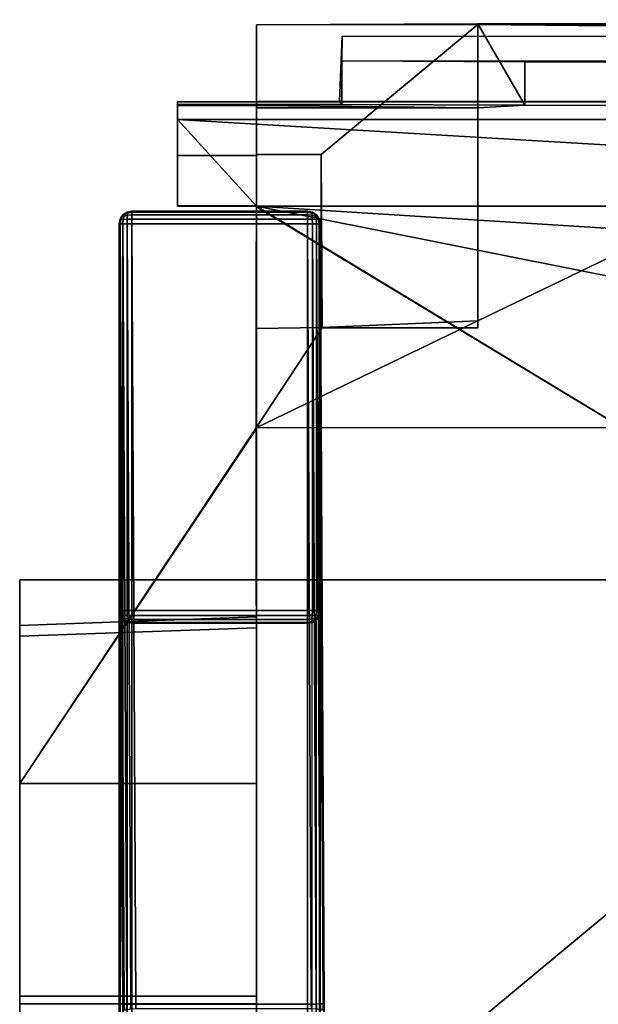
# Model space of a CAD drawing. Extents: x -11.8 to 11.8, y 0 to 23.7.
# Tile 34 of 52: x -11.8 to -9.6, y 19.8 to 23.7. Entities that reach past the tile are written whole.
import ezdxf

# ---------------------------------------------------------------- set-up
doc = ezdxf.new("R2010")
doc.units = 0
doc.layers.add('SHPM78Z54N_TRADECAD', color=7, linetype='CONTINUOUS')

msp = doc.modelspace()

# ---------------------------------------------------------------- linework, layer by layer
at = {"layer": 'SHPM78Z54N_TRADECAD'}
for points in [[(-10.9122, 23.6816, 5.777), (-10.042, 23.6824, 5.777), (-10.042, 23.685, 6.0274), (-10.9122, 23.6816, 6.0275)], [(-10.042, 23.685, 6.0274), (-10.042, 23.3549, 6.0274), (-10.9122, 23.3549, 6.0275), (-10.9122, 23.6816, 6.0275)], [(-10.9122, 23.6816, 5.777), (-10.9122, 23.1713, 5.777), (-10.6585, 23.1713, 5.777), (-10.042, 23.6824, 5.777)], [(-10.9122, 23.3549, 6.0275), (-10.9122, 23.1713, 5.777), (-10.9122, 23.6816, 5.777), (-10.9122, 23.6816, 6.0275)], [(-10.042, 22.4912, 5.777), (-10.042, 23.6824, 5.777), (-10.6585, 23.1713, 5.777), (-10.6585, 22.4914, 5.777)], [(9.8369, 23.7012, 5.777), (-10.042, 23.6824, 5.777), (-7.6757, 23.6593, 3.4718), (7.6119, 23.6737, 3.4718)], [(9.837, 23.685, 6.0174), (-10.042, 23.685, 6.0274), (-10.042, 23.6824, 5.777), (9.8369, 23.7012, 5.777)], [(-10.042, 23.685, 6.6404), (-10.042, 23.685, 6.0274), (9.837, 23.685, 6.0174), (9.837, 23.685, 6.6404)], [(-10.042, 23.3549, 6.0274), (-10.042, 23.685, 6.0274), (-10.042, 23.685, 6.6404), (-10.042, 23.3549, 6.5317)], [(-10.042, 23.685, 6.6404), (9.837, 23.685, 6.6404), (9.8368, 23.3645, 6.7713), (-9.858, 23.3655, 6.7831)], [(-10.042, 23.3549, 6.5317), (-10.042, 23.685, 6.6404), (-9.858, 23.3655, 6.7831)], [(-10.042, 23.6824, 5.777), (-10.042, 22.5179, 3.4718), (-7.6757, 23.6593, 3.4718)], [(-10.042, 22.5179, 3.4718), (-10.042, 23.6824, 5.777), (-10.042, 22.4912, 5.777)], [(-10.042, 22.5179, 3.4718), (-10.914, 22.0981, 3.4718), (-8.2501, 22.0991, 3.4718), (-7.6757, 23.6593, 3.4718)], [(10.423, 23.6358, 32.5452), (10.4283, 23.379, 32.541), (-10.5863, 23.3808, 32.5485), (-10.5752, 23.6369, 32.5543)], [(-10.5752, 23.6369, 32.5543), (-10.5863, 23.3808, 32.5485), (-10.577, 23.3685, 7.5413), (-10.577, 23.5393, 7.5413)], [(10.423, 23.5386, 7.618), (10.423, 23.6358, 32.5452), (-10.5752, 23.6369, 32.5543), (-10.577, 23.5393, 7.5413)], [(-10.577, 23.5393, 7.5413), (-9.858, 23.5363, 6.7831), (9.8368, 23.5353, 6.7713), (10.423, 23.5386, 7.618)], [(-10.577, 23.5393, 7.5413), (-10.577, 23.3685, 7.5413), (-9.858, 23.3655, 6.7831), (-9.858, 23.5363, 6.7831)], [(-9.858, 23.5363, 6.7831), (-9.858, 23.3655, 6.7831), (9.8368, 23.3645, 6.7713), (9.8368, 23.5353, 6.7713)], [(10.4283, 23.379, 32.541), (11.2467, 23.3786, 33.4627), (-11.2232, 23.3786, 33.4627), (-10.5863, 23.3808, 32.5485)], [(-10.577, 23.3685, 7.5413), (-10.5863, 23.3808, 32.5485), (-11.2232, 23.3786, 33.4627), (-11.2232, 23.3685, 7.5413)], [(-11.2232, 23.3786, 33.4627), (-11.2232, 22.9691, 33.0011), (-11.2232, 22.9694, 20.2106), (-11.2232, 23.3685, 7.5413)], [(11.2467, 23.3786, 33.4627), (11.2467, 23.3089, 33.4642), (-11.2232, 23.3089, 33.4642), (-11.2232, 23.3786, 33.4627)], [(-11.2232, 23.3786, 33.4627), (-11.2232, 23.3089, 33.4642), (-11.2232, 22.9691, 33.0011)], [(-11.2231, 23.3648, 6.595), (-10.9122, 23.3648, 6.595), (-10.577, 23.3685, 7.5413), (-11.2232, 23.3685, 7.5413)], [(-11.2231, 23.3648, 6.595), (-11.2232, 23.3685, 7.5413), (-11.2232, 22.9698, 7.4202), (-11.2232, 23.1672, 6.5574)], [(-11.2232, 22.9694, 20.2106), (-11.2232, 22.9698, 7.4202), (-11.2232, 23.3685, 7.5413)], [(-11.2232, 23.1672, 6.5574), (-10.9122, 23.1672, 6.5574), (-10.9122, 23.3648, 6.595), (-11.2231, 23.3648, 6.595)], [(-10.9122, 23.3648, 6.595), (-10.042, 23.3549, 6.5317), (-9.858, 23.3655, 6.7831), (-10.577, 23.3685, 7.5413)], [(-10.9122, 23.1672, 6.5574), (-10.9122, 23.1713, 5.777), (-10.9122, 23.3549, 6.0275), (-10.9122, 23.3648, 6.595)], [(-10.9122, 23.3549, 6.0275), (-10.042, 23.3549, 6.0274), (-10.042, 23.3549, 6.5317), (-10.9122, 23.3648, 6.595)], [(-11.2232, 23.3089, 33.4642), (-10.9122, 22.9691, 33.0011), (-11.2232, 22.9691, 33.0011)], [(5.4013, 22.9691, 33.0011), (-5.4744, 22.9691, 33.0011), (-11.2232, 23.3089, 33.4642), (11.2467, 23.3089, 33.4642)], [(-5.4744, 22.9691, 33.0011), (-10.9122, 22.9691, 33.0011), (-11.2232, 23.3089, 33.4642)], [(-11.2232, 22.9698, 7.4202), (-10.9122, 22.9698, 7.4202), (-10.9122, 23.1672, 6.5574), (-11.2232, 23.1672, 6.5574)], [(-10.914, 22.4889, 3.4718), (-10.9122, 23.1713, 5.777), (-10.9122, 22.0962, 6.3166), (-10.914, 22.0981, 3.4718)], [(-10.6545, 22.492, 3.4718), (-10.6585, 23.1713, 5.777), (-10.9122, 23.1713, 5.777), (-10.914, 22.4889, 3.4718)], [(-10.9122, 23.1713, 5.777), (-10.9122, 23.1672, 6.5574), (-10.9122, 22.0962, 6.3166)], [(-10.9122, 23.1672, 6.5574), (-10.9122, 22.9698, 7.4202), (-10.9122, 22.0962, 7.8479), (-10.9122, 22.0962, 6.3166)], [(-10.6585, 22.4914, 5.777), (-10.6585, 23.1713, 5.777), (-10.6545, 22.492, 3.4718)], [(-11.4375, 22.9345, 11.5923), (-11.4483, 22.9183, 11.5923), (-11.4483, 22.9183, 7.9023), (-11.4375, 22.9345, 7.9023)], [(-11.4446, 22.9179, 29.3365), (-11.4483, 22.9183, 29.3178), (-11.4375, 22.9345, 29.3179), (-11.4361, 22.9331, 29.3349)], [(-11.4361, 22.9331, 7.8853), (-11.4375, 22.9345, 7.9023), (-11.4483, 22.9183, 7.9023), (-11.4446, 22.9179, 7.8836)], [(-11.4375, 22.9345, 29.3179), (-11.4483, 22.9183, 29.3178), (-11.4483, 22.9183, 13.305), (-11.4375, 22.9345, 13.305)], [(-11.4375, 22.9345, 13.305), (-11.4483, 22.9183, 13.305), (-11.4483, 22.9183, 11.5923), (-11.4375, 22.9345, 11.5923)], [(-11.432, 22.9291, 29.3478), (-11.436, 22.9161, 29.3517), (-11.4446, 22.9179, 29.3365), (-11.4361, 22.9331, 29.3349)], [(-11.4321, 22.9291, 7.8724), (-11.4361, 22.9331, 7.8853), (-11.4446, 22.9179, 7.8836), (-11.4361, 22.9162, 7.8683)], [(-11.4213, 22.9454, 11.5923), (-11.4375, 22.9345, 11.5923), (-11.4375, 22.9345, 7.9023), (-11.4213, 22.9454, 7.9023)], [(-11.4361, 22.9331, 29.3349), (-11.4375, 22.9345, 29.3179), (-11.4213, 22.9454, 29.318), (-11.4209, 22.9417, 29.3367)], [(-11.4209, 22.9417, 7.8836), (-11.4213, 22.9454, 7.9023), (-11.4375, 22.9345, 7.9023), (-11.4361, 22.9331, 7.8853)], [(-11.4213, 22.9454, 29.318), (-11.4375, 22.9345, 29.3179), (-11.4375, 22.9345, 13.305), (-11.4213, 22.9454, 13.305)], [(-11.4213, 22.9454, 13.305), (-11.4375, 22.9345, 13.305), (-11.4375, 22.9345, 11.5923), (-11.4213, 22.9454, 11.5923)], [(-11.432, 22.9291, 29.3478), (-11.4361, 22.9331, 29.3349), (-11.4209, 22.9417, 29.3367), (-11.4191, 22.9331, 29.3519)], [(-11.4321, 22.9291, 7.8724), (-11.4191, 22.9331, 7.8683), (-11.4209, 22.9417, 7.8836), (-11.4361, 22.9331, 7.8853)], [(-11.4321, 22.9291, 7.8724), (-11.4361, 22.9162, 7.8683), (-11.4209, 22.9179, 7.8598), (-11.4191, 22.9331, 7.8683)], [(-11.432, 22.9291, 29.3478), (-11.4191, 22.9331, 29.3519), (-11.4208, 22.9179, 29.3603), (-11.436, 22.9161, 29.3517)], [(-11.4021, 22.9492, 13.305), (-11.4213, 22.9454, 13.305), (-11.4213, 22.9454, 11.5923), (-11.4021, 22.9492, 11.5923)], [(-11.4021, 22.9492, 29.318), (-11.4213, 22.9454, 29.318), (-11.4213, 22.9454, 13.305), (-11.4021, 22.9492, 13.305)], [(-11.4213, 22.9454, 29.318), (-11.4021, 22.9492, 29.318), (-11.4021, 22.9454, 29.3371), (-11.4209, 22.9417, 29.3367)], [(-11.4021, 22.9454, 7.8832), (-11.4021, 22.9492, 7.9023), (-11.4213, 22.9454, 7.9023), (-11.4209, 22.9417, 7.8836)], [(-11.4021, 22.9492, 11.5923), (-11.4213, 22.9454, 11.5923), (-11.4213, 22.9454, 7.9023), (-11.4021, 22.9492, 7.9023)], [(-11.4209, 22.9417, 29.3367), (-11.4021, 22.9454, 29.3371), (-11.4021, 22.9345, 29.3532), (-11.4191, 22.9331, 29.3519)], [(-11.4191, 22.9331, 7.8683), (-11.4021, 22.9345, 7.8669), (-11.4021, 22.9454, 7.8832), (-11.4209, 22.9417, 7.8836)], [(-11.4209, 22.9179, 7.8598), (-11.4021, 22.9183, 7.8561), (-11.4021, 22.9345, 7.8669), (-11.4191, 22.9331, 7.8683)], [(-11.4191, 22.9331, 29.3519), (-11.4021, 22.9345, 29.3532), (-11.402, 22.9183, 29.364), (-11.4208, 22.9179, 29.3603)], [(-11.4021, 22.9492, 7.9023), (-11.4021, 22.9454, 7.8832), (-10.7121, 22.9453, 7.8827), (-10.7121, 22.9491, 7.9019)], [(-11.4021, 22.9454, 29.3371), (-11.4021, 22.9492, 29.318), (-10.7121, 22.9491, 29.3176), (-10.7121, 22.9453, 29.3367)], [(-10.7121, 22.9491, 13.305), (-11.4021, 22.9492, 13.305), (-11.4021, 22.9492, 11.5923), (-10.7121, 22.9491, 11.5923)], [(-11.4021, 22.9492, 29.318), (-11.4021, 22.9492, 13.305), (-10.7121, 22.9491, 13.305), (-10.7121, 22.9491, 29.3176)], [(-10.7121, 22.9491, 11.5923), (-11.4021, 22.9492, 11.5923), (-11.4021, 22.9492, 7.9023), (-10.7121, 22.9491, 7.9019)], [(-11.4021, 22.9345, 29.3532), (-11.4021, 22.9454, 29.3371), (-10.7121, 22.9453, 29.3367), (-10.7121, 22.9345, 29.3528)], [(-11.4021, 22.9454, 7.8832), (-11.4021, 22.9345, 7.8669), (-10.7121, 22.9345, 7.8665), (-10.7121, 22.9453, 7.8827)], [(-11.402, 22.9183, 29.364), (-11.4021, 22.9345, 29.3532), (-10.7121, 22.9345, 29.3528), (-10.712, 22.9182, 29.3635)], [(-11.4021, 22.9345, 7.8669), (-11.4021, 22.9183, 7.8561), (-10.7121, 22.9183, 7.8557), (-10.7121, 22.9345, 7.8665)], [(-11.2232, 22.9694, 20.2106), (-10.9122, 22.9695, 26.2503), (-10.9122, 22.9698, 7.4202), (-11.2232, 22.9698, 7.4202)], [(-11.2232, 22.9694, 20.2106), (-11.2232, 22.9691, 33.0011), (-10.9122, 22.9695, 26.2503)], [(-11.2232, 22.9691, 33.0011), (-10.9122, 22.9691, 33.0011), (-10.9122, 22.9695, 26.2503)], [(-10.9122, 21.3556, 10.29), (-10.9122, 22.0962, 7.8479), (-10.9122, 22.9698, 7.4202)], [(-10.9122, 22.9698, 7.4202), (-10.9122, 22.9695, 26.2503), (-10.9122, 21.3133, 19.7324), (-10.9122, 21.3556, 10.29)], [(-10.9122, 3.9269, 33.0011), (-10.9122, 15.0961, 19.7089), (-10.9122, 21.3133, 19.7324), (-10.9122, 22.9695, 26.2503)], [(-10.9122, 22.9695, 26.2503), (-10.9122, 22.9609, 32.9904), (-10.9122, 3.9269, 33.0011)], [(-10.9122, 22.9695, 26.2503), (-10.9122, 22.9691, 33.0011), (-10.9122, 22.9609, 32.9904)], [(-8.4562, 22.4809, 33.0011), (-9.1047, 21.874, 33.0011), (-10.9122, 22.9691, 33.0011)], [(-10.9122, 22.9659, 33.0011), (-10.9122, 22.9609, 32.9904), (-10.9122, 22.9691, 33.0011)], [(-3.1571, 22.4809, 33.0011), (-8.4562, 22.4809, 33.0011), (-10.9122, 22.9691, 33.0011)], [(-3.1571, 22.4809, 33.0011), (-10.9122, 22.9691, 33.0011), (-5.4744, 22.9691, 33.0011), (-1.5938, 22.4809, 33.0011)], [(-10.9122, 22.9659, 33.0011), (-10.9122, 22.9691, 33.0011), (-9.1047, 21.874, 33.0011)], [(-10.9122, 22.9659, 33.0011), (-9.1047, 21.874, 33.0011), (-9.1047, 5.1816, 33.0011), (-10.9122, 3.9269, 33.0011)], [(-10.9122, 22.9609, 32.9904), (-10.9122, 22.9659, 33.0011), (-10.9122, 3.9269, 33.0011)], [(-10.693, 22.9453, 13.305), (-10.7121, 22.9491, 13.305), (-10.7121, 22.9491, 11.5923), (-10.693, 22.9453, 11.5923)], [(-10.693, 22.9453, 29.3176), (-10.7121, 22.9491, 29.3176), (-10.7121, 22.9491, 13.305), (-10.693, 22.9453, 13.305)], [(-10.693, 22.9453, 7.9019), (-10.7121, 22.9491, 7.9019), (-10.7121, 22.9453, 7.8827), (-10.6934, 22.9416, 7.8831)], [(-10.7121, 22.9453, 29.3367), (-10.7121, 22.9491, 29.3176), (-10.693, 22.9453, 29.3176), (-10.6934, 22.9416, 29.3362)], [(-10.693, 22.9453, 11.5923), (-10.7121, 22.9491, 11.5923), (-10.7121, 22.9491, 7.9019), (-10.693, 22.9453, 7.9019)], [(-10.6934, 22.9416, 7.8831), (-10.7121, 22.9453, 7.8827), (-10.7121, 22.9345, 7.8665), (-10.6952, 22.9331, 7.8679)], [(-10.6951, 22.9331, 29.3514), (-10.7121, 22.9345, 29.3528), (-10.7121, 22.9453, 29.3367), (-10.6934, 22.9416, 29.3362)], [(-10.6952, 22.9331, 7.8679), (-10.7121, 22.9345, 7.8665), (-10.7121, 22.9183, 7.8557), (-10.6934, 22.9179, 7.8594)], [(-10.6933, 22.9178, 29.3598), (-10.712, 22.9182, 29.3635), (-10.7121, 22.9345, 29.3528), (-10.6951, 22.9331, 29.3514)], [(-10.6822, 22.9291, 7.8719), (-10.6782, 22.9331, 7.8849), (-10.6934, 22.9416, 7.8831), (-10.6952, 22.9331, 7.8679)], [(-10.6822, 22.9291, 7.8719), (-10.6952, 22.9331, 7.8679), (-10.6934, 22.9179, 7.8594), (-10.6782, 22.9161, 7.8679)], [(-10.6822, 22.9291, 29.3473), (-10.6951, 22.9331, 29.3514), (-10.6934, 22.9416, 29.3362), (-10.6782, 22.9331, 29.3344)], [(-10.6822, 22.9291, 29.3473), (-10.6781, 22.9161, 29.3513), (-10.6933, 22.9178, 29.3598), (-10.6951, 22.9331, 29.3514)], [(-10.6782, 22.9331, 7.8849), (-10.6768, 22.9345, 7.9018), (-10.693, 22.9453, 7.9019), (-10.6934, 22.9416, 7.8831)], [(-10.6934, 22.9416, 29.3362), (-10.693, 22.9453, 29.3176), (-10.6768, 22.9345, 29.3175), (-10.6782, 22.9331, 29.3344)], [(-10.6768, 22.9345, 13.305), (-10.693, 22.9453, 13.305), (-10.693, 22.9453, 11.5923), (-10.6768, 22.9345, 11.5923)], [(-10.6768, 22.9345, 29.3175), (-10.693, 22.9453, 29.3176), (-10.693, 22.9453, 13.305), (-10.6768, 22.9345, 13.305)], [(-10.6768, 22.9345, 11.5923), (-10.693, 22.9453, 11.5923), (-10.693, 22.9453, 7.9019), (-10.6768, 22.9345, 7.9018)], [(-10.6822, 22.9291, 7.8719), (-10.6782, 22.9161, 7.8679), (-10.6696, 22.9179, 7.8831), (-10.6782, 22.9331, 7.8849)], [(-10.6822, 22.9291, 29.3473), (-10.6782, 22.9331, 29.3344), (-10.6696, 22.9179, 29.336), (-10.6781, 22.9161, 29.3513)], [(-10.6696, 22.9179, 7.8831), (-10.6659, 22.9183, 7.9018), (-10.6768, 22.9345, 7.9018), (-10.6782, 22.9331, 7.8849)], [(-10.6782, 22.9331, 29.3344), (-10.6768, 22.9345, 29.3175), (-10.6659, 22.9183, 29.3173), (-10.6696, 22.9179, 29.336)], [(-10.6659, 22.9183, 13.305), (-10.6768, 22.9345, 13.305), (-10.6768, 22.9345, 11.5923), (-10.6659, 22.9183, 11.5923)], [(-10.6659, 22.9183, 29.3173), (-10.6768, 22.9345, 29.3175), (-10.6768, 22.9345, 13.305), (-10.6659, 22.9183, 13.305)], [(-10.6659, 22.9183, 11.5923), (-10.6768, 22.9345, 11.5923), (-10.6768, 22.9345, 7.9018), (-10.6659, 22.9183, 7.9018)], [(-11.4483, 22.9183, 11.5923), (-11.4521, 22.8992, 11.5923), (-11.4521, 22.8992, 7.9023), (-11.4483, 22.9183, 7.9023)], [(-11.4482, 22.8992, 29.3368), (-11.4521, 22.8992, 29.3176), (-11.4483, 22.9183, 29.3178), (-11.4446, 22.9179, 29.3365)], [(-11.4483, 22.9183, 7.9023), (-11.4521, 22.8992, 7.9023), (-11.4483, 22.8992, 7.8832), (-11.4446, 22.9179, 7.8836)], [(-11.4483, 22.9183, 29.3178), (-11.4521, 22.8992, 29.3176), (-11.4521, 22.8992, 13.305), (-11.4483, 22.9183, 13.305)], [(-11.4483, 22.9183, 13.305), (-11.4521, 22.8992, 13.305), (-11.4521, 22.8992, 11.5923), (-11.4483, 22.9183, 11.5923)], [(-11.4521, 22.8992, 29.3176), (-11.4482, 22.8992, 29.3368), (-11.4332, 19.8354, 29.307), (-11.437, 19.8356, 29.2879)], [(-11.4483, 22.8992, 7.8832), (-11.4521, 22.8992, 7.9023), (-11.4521, 21.3805, 7.9023), (-11.4483, 21.3805, 7.8832)], [(-11.4521, 22.8992, 11.5923), (-11.4521, 21.3805, 11.5923), (-11.4521, 21.3805, 7.9023), (-11.4521, 22.8992, 7.9023)], [(-11.4521, 22.8992, 13.305), (-11.4521, 21.3805, 13.305), (-11.4521, 21.3805, 11.5923), (-11.4521, 22.8992, 11.5923)], [(-11.4521, 21.3805, 19.7743), (-11.4521, 21.3805, 13.305), (-11.4521, 22.8992, 13.305)], [(-11.4521, 22.8992, 29.3176), (-11.437, 19.8356, 29.2879), (-11.4521, 21.3805, 19.7743), (-11.4521, 22.8992, 13.305)], [(-11.4446, 22.9179, 7.8836), (-11.4483, 22.8992, 7.8832), (-11.4375, 22.8992, 7.867), (-11.4361, 22.9162, 7.8683)], [(-11.4375, 22.8992, 7.867), (-11.4483, 22.8992, 7.8832), (-11.4483, 21.3805, 7.8832), (-11.4375, 21.3805, 7.867)], [(-11.436, 22.9161, 29.3517), (-11.4373, 22.8992, 29.353), (-11.4482, 22.8992, 29.3368), (-11.4446, 22.9179, 29.3365)], [(-11.4482, 22.8992, 29.3368), (-11.4373, 22.8992, 29.353), (-11.4223, 19.8354, 29.3232), (-11.4332, 19.8354, 29.307)], [(-11.4361, 22.9162, 7.8683), (-11.4375, 22.8992, 7.867), (-11.4213, 22.8992, 7.8561), (-11.4209, 22.9179, 7.8598)], [(-11.4213, 22.8992, 7.8561), (-11.4375, 22.8992, 7.867), (-11.4375, 21.3805, 7.867), (-11.4213, 21.3805, 7.8561)], [(-11.4208, 22.9179, 29.3603), (-11.4211, 22.8992, 29.3638), (-11.4373, 22.8992, 29.353), (-11.436, 22.9161, 29.3517)], [(-11.4373, 22.8992, 29.353), (-11.4211, 22.8992, 29.3638), (-11.4061, 19.8353, 29.3341), (-11.4223, 19.8354, 29.3232)], [(-11.4213, 22.8992, 7.8561), (-11.4021, 22.8992, 7.8523), (-11.4021, 22.9183, 7.8561), (-11.4209, 22.9179, 7.8598)], [(-11.4021, 22.8992, 7.8523), (-11.4213, 22.8992, 7.8561), (-11.4213, 21.3805, 7.8561), (-11.4021, 21.3805, 7.8523)], [(-11.402, 22.9183, 29.364), (-11.4019, 22.8992, 29.3676), (-11.4211, 22.8992, 29.3638), (-11.4208, 22.9179, 29.3603)], [(-11.4211, 22.8992, 29.3638), (-11.4019, 22.8992, 29.3676), (-11.387, 19.8353, 29.3378), (-11.4061, 19.8353, 29.3341)], [(-11.4021, 22.9183, 7.8561), (-11.4021, 22.8992, 7.8523), (-10.7121, 22.8991, 7.8519), (-10.7121, 22.9183, 7.8557)], [(-11.4021, 22.8992, 7.8523), (-11.4021, 21.3805, 7.8523), (-10.7121, 21.3805, 7.8519), (-10.7121, 22.8991, 7.8519)], [(-11.4019, 22.8992, 29.3676), (-11.402, 22.9183, 29.364), (-10.712, 22.9182, 29.3635), (-10.7119, 22.8991, 29.3672)], [(-11.387, 19.8353, 29.3378), (-11.4019, 22.8992, 29.3676), (-10.7119, 22.8991, 29.3672), (-10.697, 19.8353, 29.3373)], [(-10.7121, 22.9183, 7.8557), (-10.7121, 22.8991, 7.8519), (-10.693, 22.8991, 7.8557), (-10.6934, 22.9179, 7.8594)], [(-10.693, 22.8991, 7.8557), (-10.7121, 22.8991, 7.8519), (-10.7121, 21.3805, 7.8519), (-10.693, 21.3805, 7.8557)], [(-10.6928, 22.8991, 29.3634), (-10.7119, 22.8991, 29.3672), (-10.712, 22.9182, 29.3635), (-10.6933, 22.9178, 29.3598)], [(-10.7119, 22.8991, 29.3672), (-10.6928, 22.8991, 29.3634), (-10.6778, 19.8354, 29.3335), (-10.697, 19.8353, 29.3373)], [(-10.6934, 22.9179, 7.8594), (-10.693, 22.8991, 7.8557), (-10.6768, 22.8991, 7.8665), (-10.6782, 22.9161, 7.8679)], [(-10.6781, 22.9161, 29.3513), (-10.6766, 22.8991, 29.3525), (-10.6928, 22.8991, 29.3634), (-10.6933, 22.9178, 29.3598)], [(-10.6768, 22.8991, 7.8665), (-10.693, 22.8991, 7.8557), (-10.693, 21.3805, 7.8557), (-10.6768, 21.3805, 7.8665)], [(-10.6928, 22.8991, 29.3634), (-10.6766, 22.8991, 29.3525), (-10.6616, 19.8355, 29.3227), (-10.6778, 19.8354, 29.3335)], [(-10.6782, 22.9161, 7.8679), (-10.6768, 22.8991, 7.8665), (-10.666, 22.8991, 7.8827), (-10.6696, 22.9179, 7.8831)], [(-10.6696, 22.9179, 29.336), (-10.6659, 22.8991, 29.3363), (-10.6766, 22.8991, 29.3525), (-10.6781, 22.9161, 29.3513)], [(-10.666, 22.8991, 7.8827), (-10.6768, 22.8991, 7.8665), (-10.6768, 21.3805, 7.8665), (-10.666, 21.3805, 7.8827)], [(-10.6766, 22.8991, 29.3525), (-10.6659, 22.8991, 29.3363), (-10.6508, 19.8357, 29.3064), (-10.6616, 19.8355, 29.3227)], [(-10.666, 22.8991, 7.8827), (-10.6621, 22.8991, 7.9018), (-10.6659, 22.9183, 7.9018), (-10.6696, 22.9179, 7.8831)], [(-10.6659, 22.9183, 29.3173), (-10.6621, 22.8991, 29.3171), (-10.6659, 22.8991, 29.3363), (-10.6696, 22.9179, 29.336)], [(-10.6621, 22.8991, 7.9018), (-10.666, 22.8991, 7.8827), (-10.666, 21.3805, 7.8827), (-10.6621, 21.3805, 7.9018)], [(-10.6621, 22.8991, 13.305), (-10.6659, 22.9183, 13.305), (-10.6659, 22.9183, 11.5923), (-10.6621, 22.8991, 11.5923)], [(-10.6621, 22.8991, 29.3171), (-10.6659, 22.9183, 29.3173), (-10.6659, 22.9183, 13.305), (-10.6621, 22.8991, 13.305)], [(-10.6621, 22.8991, 11.5923), (-10.6659, 22.9183, 11.5923), (-10.6659, 22.9183, 7.9018), (-10.6621, 22.8991, 7.9018)], [(-10.6659, 22.8991, 29.3363), (-10.6621, 22.8991, 29.3171), (-10.647, 19.836, 29.2873), (-10.6508, 19.8357, 29.3064)], [(-10.6621, 21.3805, 11.5923), (-10.6621, 22.8991, 11.5923), (-10.6621, 22.8991, 7.9018), (-10.6621, 21.3805, 7.9018)], [(-10.6621, 21.3805, 13.305), (-10.6621, 22.8991, 13.305), (-10.6621, 22.8991, 11.5923), (-10.6621, 21.3805, 11.5923)], [(-10.6621, 21.3805, 19.7738), (-10.647, 19.836, 29.2873), (-10.6621, 22.8991, 29.3171), (-10.6621, 22.8991, 13.305)], [(-10.6621, 22.8991, 13.305), (-10.6621, 21.3805, 13.305), (-10.6621, 21.3805, 19.7738)], [(-10.914, 22.0981, 3.4718), (-10.042, 22.5179, 3.4718), (-10.6545, 22.492, 3.4718)], [(-10.042, 22.5179, 3.4718), (-10.042, 22.4912, 5.777), (-10.6585, 22.4914, 5.777), (-10.6545, 22.492, 3.4718)], [(-10.914, 22.4889, 3.4718), (-10.914, 22.0981, 3.4718), (-10.6545, 22.492, 3.4718)], [(-10.914, 22.0981, 3.4718), (-10.9122, 22.0962, 6.3166), (-11.8433, 20.7019, 6.3166), (-11.8433, 20.7019, 3.4718)], [(-11.8433, 20.7019, 3.4718), (-10.9122, 20.7013, 3.4718), (-10.914, 22.0981, 3.4718)], [(-10.9122, 22.0962, 7.8479), (-10.9122, 19.8665, 7.8479), (-11.8433, 19.8665, 7.8479), (-11.8433, 20.7019, 7.8479)], [(-10.9122, 22.0962, 6.3166), (-10.9122, 22.0962, 7.8479), (-11.8433, 20.7019, 7.8479), (-11.8433, 20.7019, 6.3166)], [(-8.2501, 22.0991, 3.4718), (-10.914, 22.0981, 3.4718), (-10.9129, 21.501, 2.7004), (-7.9234, 21.5029, 2.6855)], [(-10.9122, 20.7013, 3.4718), (-10.9129, 21.501, 2.7004), (-10.914, 22.0981, 3.4718)], [(-10.9122, 19.8665, 7.8479), (-10.9122, 22.0962, 7.8479), (-10.9122, 21.3556, 10.29), (-10.9122, 19.8359, 9.3598)], [(-7.9541, 21.5017, 0.0404), (-11.8433, 21.5017, 0.0397), (-11.8433, 18.2724, 0.0397)], [(-0.9744, 21.5017, 0.042), (-11.8433, 14.8549, 0.0397), (10.8391, 12.2355, 0.0397), (0.464, 21.5017, 0.0422)], [(-10.9122, 21.5017, 1.7535), (-11.8433, 21.5017, 1.7535), (-11.8433, 21.5017, 0.0397), (-7.9541, 21.5017, 0.0404)], [(-11.8433, 21.5017, 0.0397), (-11.8433, 21.5017, 1.7535), (-11.8433, 20.7019, 1.7535)], [(-11.8433, 18.2724, 0.0397), (-11.8433, 21.5017, 0.0397), (-11.8433, 20.7019, 1.7535)], [(-0.9744, 21.5017, 0.042), (-11.8433, 18.2724, 0.0397), (-11.8433, 14.8549, 0.0397)], [(-11.8433, 21.5017, 1.7535), (-10.9122, 21.5017, 1.7535), (-10.9122, 20.7013, 1.7535), (-11.8433, 20.7019, 1.7535)], [(-2.0409, 21.5017, 0.0417), (-11.8433, 18.2724, 0.0397), (-0.9744, 21.5017, 0.042)], [(-2.0409, 21.5017, 0.0417), (-7.9541, 21.5017, 0.0404), (-11.8433, 18.2724, 0.0397)], [(-10.9122, 21.5017, 1.7535), (-7.9343, 21.502, 0.7046), (-7.9234, 21.5029, 2.6855), (-10.9129, 21.501, 2.7004)], [(-10.9122, 20.7013, 1.7535), (-10.9122, 21.5017, 1.7535), (-10.9129, 21.501, 2.7004), (-10.9122, 20.7013, 3.4718)], [(-10.9122, 21.5017, 1.7535), (-7.9541, 21.5017, 0.0404), (-7.9343, 21.502, 0.7046)], [(-11.8433, 21.3223, 10.29), (-10.9122, 21.3556, 10.29), (-10.9122, 21.3133, 19.7324), (-11.8433, 21.28, 19.7324)], [(-11.8433, 19.8359, 9.3598), (-10.9122, 19.8359, 9.3598), (-10.9122, 21.3556, 10.29), (-11.8433, 21.3223, 10.29)], [(-11.4521, 15.0164, 19.7867), (-11.4486, 15.0348, 19.7727), (-11.4486, 21.3621, 19.76), (-11.4521, 21.3805, 19.7743)], [(-11.4483, 21.3805, 7.8832), (-11.4521, 21.3805, 7.9023), (-11.4483, 21.3614, 7.9023), (-11.4446, 21.3618, 7.8836)], [(-11.4483, 21.3614, 7.9023), (-11.4521, 21.3805, 7.9023), (-11.4521, 21.3805, 11.5923), (-11.4484, 21.3616, 11.5923)], [(-11.4484, 21.3616, 11.5923), (-11.4521, 21.3805, 11.5923), (-11.4521, 21.3805, 13.305), (-11.4485, 21.3617, 13.305)], [(-11.4485, 21.3617, 13.305), (-11.4521, 21.3805, 13.305), (-11.4521, 21.3805, 19.7743), (-11.4486, 21.3621, 19.76)], [(-11.4521, 15.0164, 19.7867), (-11.4521, 21.3805, 19.7743), (-11.4368, 19.7363, 29.287), (-11.4521, 3.9459, 29.1788)], [(-11.4521, 21.3805, 19.7743), (-11.437, 19.8356, 29.2879), (-11.4369, 19.8107, 29.2877)], [(-11.4521, 21.3805, 19.7743), (-11.4369, 19.8107, 29.2877), (-11.4369, 19.7858, 29.2874)], [(-11.4521, 21.3805, 19.7743), (-11.4369, 19.7858, 29.2874), (-11.4369, 19.7611, 29.2872)], [(-11.4368, 19.7363, 29.287), (-11.4521, 21.3805, 19.7743), (-11.4369, 19.7611, 29.2872)], [(-11.4375, 21.3452, 19.7488), (-11.4486, 21.3621, 19.76), (-11.4486, 15.0348, 19.7727), (-11.4375, 15.0517, 19.7617)], [(-11.4375, 21.3452, 13.305), (-11.4485, 21.3617, 13.305), (-11.4486, 21.3621, 19.76), (-11.4375, 21.3452, 19.7488)], [(-11.4375, 21.3452, 11.5923), (-11.4484, 21.3616, 11.5923), (-11.4485, 21.3617, 13.305), (-11.4375, 21.3452, 13.305)], [(-11.4375, 21.3452, 7.9023), (-11.4483, 21.3614, 7.9023), (-11.4484, 21.3616, 11.5923), (-11.4375, 21.3452, 11.5923)], [(-11.4361, 21.3635, 7.8683), (-11.4375, 21.3805, 7.867), (-11.4483, 21.3805, 7.8832), (-11.4446, 21.3618, 7.8836)], [(-11.4446, 21.3618, 7.8836), (-11.4483, 21.3614, 7.9023), (-11.4375, 21.3452, 7.9023), (-11.4361, 21.3465, 7.8853)], [(-11.4321, 21.3506, 7.8724), (-11.4361, 21.3635, 7.8683), (-11.4446, 21.3618, 7.8836), (-11.4361, 21.3465, 7.8853)], [(-11.4209, 21.3618, 7.8598), (-11.4213, 21.3805, 7.8561), (-11.4375, 21.3805, 7.867), (-11.4361, 21.3635, 7.8683)], [(-11.4361, 21.3465, 7.8853), (-11.4375, 21.3452, 7.9023), (-11.4213, 21.3343, 7.9023), (-11.4209, 21.338, 7.8836)], [(-11.4321, 21.3506, 7.8724), (-11.4191, 21.3465, 7.8683), (-11.4209, 21.3618, 7.8598), (-11.4361, 21.3635, 7.8683)], [(-11.4321, 21.3506, 7.8724), (-11.4361, 21.3465, 7.8853), (-11.4209, 21.338, 7.8836), (-11.4191, 21.3465, 7.8683)], [(-11.4021, 21.3614, 7.8561), (-11.4021, 21.3805, 7.8523), (-11.4213, 21.3805, 7.8561), (-11.4209, 21.3618, 7.8598)], [(-11.4191, 21.3465, 7.8683), (-11.4021, 21.3452, 7.8669), (-11.4021, 21.3614, 7.8561), (-11.4209, 21.3618, 7.8598)], [(-11.4209, 21.338, 7.8836), (-11.4021, 21.3343, 7.8832), (-11.4021, 21.3452, 7.8669), (-11.4191, 21.3465, 7.8683)], [(-11.4021, 21.3805, 7.8523), (-11.4021, 21.3614, 7.8561), (-10.7121, 21.3613, 7.8557), (-10.7121, 21.3805, 7.8519)], [(-11.4021, 21.3614, 7.8561), (-11.4021, 21.3452, 7.8669), (-10.7121, 21.3451, 7.8665), (-10.7121, 21.3613, 7.8557)], [(-10.693, 21.3805, 7.8557), (-10.7121, 21.3805, 7.8519), (-10.7121, 21.3613, 7.8557), (-10.6934, 21.3618, 7.8594)], [(-10.6934, 21.3618, 7.8594), (-10.7121, 21.3613, 7.8557), (-10.7121, 21.3451, 7.8665), (-10.6952, 21.3465, 7.8679)], [(-10.6952, 21.3465, 7.8679), (-10.7121, 21.3451, 7.8665), (-10.7121, 21.3343, 7.8827), (-10.6934, 21.338, 7.8831)], [(-10.6822, 21.3505, 7.8719), (-10.6782, 21.3635, 7.8679), (-10.6934, 21.3618, 7.8594), (-10.6952, 21.3465, 7.8679)], [(-10.6822, 21.3505, 7.8719), (-10.6952, 21.3465, 7.8679), (-10.6934, 21.338, 7.8831), (-10.6782, 21.3465, 7.8849)], [(-10.6782, 21.3635, 7.8679), (-10.6768, 21.3805, 7.8665), (-10.693, 21.3805, 7.8557), (-10.6934, 21.3618, 7.8594)], [(-10.6934, 21.338, 7.8831), (-10.693, 21.3343, 7.9019), (-10.6768, 21.3451, 7.9018), (-10.6782, 21.3465, 7.8849)], [(-10.6822, 21.3505, 7.8719), (-10.6782, 21.3465, 7.8849), (-10.6696, 21.3618, 7.8831), (-10.6782, 21.3635, 7.8679)], [(-10.6696, 21.3618, 7.8831), (-10.666, 21.3805, 7.8827), (-10.6768, 21.3805, 7.8665), (-10.6782, 21.3635, 7.8679)], [(-10.6782, 21.3465, 7.8849), (-10.6768, 21.3451, 7.9018), (-10.6659, 21.3613, 7.9018), (-10.6696, 21.3618, 7.8831)], [(-10.6657, 21.3621, 19.7595), (-10.6657, 15.0347, 19.7722), (-10.6775, 15.0545, 19.7589), (-10.6774, 21.3423, 19.746)], [(-10.6771, 21.3438, 13.305), (-10.6658, 21.3617, 13.305), (-10.6657, 21.3621, 19.7595), (-10.6774, 21.3423, 19.746)], [(-10.677, 21.3443, 11.5923), (-10.6659, 21.3616, 11.5923), (-10.6658, 21.3617, 13.305), (-10.6771, 21.3438, 13.305)], [(-10.6659, 21.3613, 7.9018), (-10.6659, 21.3616, 11.5923), (-10.677, 21.3443, 11.5923), (-10.6768, 21.3451, 7.9018)], [(-10.6659, 21.3613, 7.9018), (-10.6621, 21.3805, 7.9018), (-10.666, 21.3805, 7.8827), (-10.6696, 21.3618, 7.8831)], [(-10.6621, 21.3805, 11.5923), (-10.6659, 21.3616, 11.5923), (-10.6658, 21.3617, 13.305), (-10.6621, 21.3805, 13.305)], [(-10.6621, 21.3805, 7.9018), (-10.6659, 21.3613, 7.9018), (-10.6659, 21.3616, 11.5923), (-10.6621, 21.3805, 11.5923)], [(-10.6621, 21.3805, 13.305), (-10.6658, 21.3617, 13.305), (-10.6657, 21.3621, 19.7595), (-10.6621, 21.3805, 19.7738)], [(-10.6621, 21.3805, 19.7738), (-10.6657, 21.3621, 19.7595), (-10.6657, 15.0347, 19.7722), (-10.6621, 15.0163, 19.7862)], [(-10.6468, 19.7363, 29.2866), (-10.6621, 21.3805, 19.7738), (-10.6621, 15.0163, 19.7862), (-10.6621, 3.9458, 29.1783)], [(-10.6621, 21.3805, 19.7738), (-10.6468, 19.7363, 29.2866), (-10.6468, 19.7611, 29.2868)], [(-10.6468, 19.7611, 29.2868), (-10.6469, 19.7859, 29.2869), (-10.6621, 21.3805, 19.7738)], [(-10.6469, 19.7859, 29.2869), (-10.6469, 19.8109, 29.2871), (-10.6621, 21.3805, 19.7738)], [(-10.6469, 19.8109, 29.2871), (-10.647, 19.836, 29.2873), (-10.6621, 21.3805, 19.7738)], [(-11.8433, 15.0836, 13.2665), (-11.8433, 19.8359, 9.3598), (-11.8433, 21.3223, 10.29)], [(-11.8433, 15.0961, 19.7089), (-11.8433, 15.0836, 13.2665), (-11.8433, 21.3223, 10.29), (-11.8433, 21.28, 19.7324)], [(-10.9122, 21.3133, 19.7324), (-10.9122, 15.0961, 19.7089), (-11.8433, 15.0961, 19.7089), (-11.8433, 21.28, 19.7324)], [(-11.4213, 21.3343, 7.9023), (-11.4375, 21.3452, 7.9023), (-11.4375, 21.3452, 11.5923), (-11.4211, 21.3342, 11.5923)], [(-11.4375, 15.0517, 19.7617), (-11.4205, 15.0628, 19.7527), (-11.4205, 21.334, 19.7397), (-11.4375, 21.3452, 19.7488)], [(-11.4211, 21.3342, 11.5923), (-11.4375, 21.3452, 11.5923), (-11.4375, 21.3452, 13.305), (-11.4209, 21.3342, 13.305)], [(-11.4209, 21.3342, 13.305), (-11.4375, 21.3452, 13.305), (-11.4375, 21.3452, 19.7488), (-11.4205, 21.334, 19.7397)], [(-11.4213, 21.3343, 7.9023), (-11.4021, 21.3305, 7.9023), (-11.4021, 21.3343, 7.8832), (-11.4209, 21.338, 7.8836)], [(-11.4021, 21.3305, 7.9023), (-11.4213, 21.3343, 7.9023), (-11.4211, 21.3342, 11.5923), (-11.4021, 21.3305, 11.5923)], [(-11.4021, 21.3305, 11.5923), (-11.4211, 21.3342, 11.5923), (-11.4209, 21.3342, 13.305), (-11.4021, 21.3305, 13.305)], [(-11.4021, 21.3305, 13.305), (-11.4209, 21.3342, 13.305), (-11.4205, 21.334, 19.7397), (-11.4021, 21.3305, 19.7326)], [(-11.4021, 21.3305, 19.7326), (-11.4205, 21.334, 19.7397), (-11.4205, 15.0628, 19.7527), (-11.4021, 15.0663, 19.7456)], [(-11.4021, 21.3452, 7.8669), (-11.4021, 21.3343, 7.8832), (-10.7121, 21.3343, 7.8827), (-10.7121, 21.3451, 7.8665)], [(-11.4021, 21.3343, 7.8832), (-11.4021, 21.3305, 7.9023), (-10.7121, 21.3305, 7.9019), (-10.7121, 21.3343, 7.8827)], [(-10.7121, 21.3305, 19.7322), (-11.4021, 21.3305, 19.7326), (-11.4021, 15.0663, 19.7456), (-10.7121, 15.0663, 19.7452)], [(-10.7121, 21.3305, 13.305), (-11.4021, 21.3305, 13.305), (-11.4021, 21.3305, 19.7326), (-10.7121, 21.3305, 19.7322)], [(-10.7121, 21.3305, 11.5923), (-11.4021, 21.3305, 11.5923), (-11.4021, 21.3305, 13.305), (-10.7121, 21.3305, 13.305)], [(-11.4021, 21.3305, 7.9023), (-11.4021, 21.3305, 11.5923), (-10.7121, 21.3305, 11.5923), (-10.7121, 21.3305, 7.9019)], [(-10.7121, 21.3343, 7.8827), (-10.7121, 21.3305, 7.9019), (-10.693, 21.3343, 7.9019), (-10.6934, 21.338, 7.8831)], [(-10.693, 21.3343, 7.9019), (-10.7121, 21.3305, 7.9019), (-10.7121, 21.3305, 11.5923), (-10.6932, 21.3342, 11.5923)], [(-10.6933, 21.3342, 13.305), (-10.7121, 21.3305, 13.305), (-10.7121, 21.3305, 19.7322), (-10.6937, 21.334, 19.738)], [(-10.6932, 21.3342, 11.5923), (-10.7121, 21.3305, 11.5923), (-10.7121, 21.3305, 13.305), (-10.6933, 21.3342, 13.305)], [(-10.6937, 21.334, 19.738), (-10.7121, 21.3305, 19.7322), (-10.7121, 15.0663, 19.7452), (-10.6937, 15.0628, 19.751)], [(-10.6933, 21.3342, 13.305), (-10.6771, 21.3438, 13.305), (-10.6774, 21.3423, 19.746), (-10.6937, 21.334, 19.738)], [(-10.6937, 15.0628, 19.751), (-10.6937, 21.334, 19.738), (-10.6774, 21.3423, 19.746), (-10.6775, 15.0545, 19.7589)], [(-10.6932, 21.3342, 11.5923), (-10.677, 21.3443, 11.5923), (-10.6771, 21.3438, 13.305), (-10.6933, 21.3342, 13.305)], [(-10.6768, 21.3451, 7.9018), (-10.677, 21.3443, 11.5923), (-10.6932, 21.3342, 11.5923), (-10.693, 21.3343, 7.9019)], [(-11.8433, 20.7019, 6.3166), (-11.8433, 20.7019, 7.8479), (-11.8433, 19.8665, 7.8479), (-11.8433, 18.3112, 6.3166)], [(-11.8433, 20.7019, 1.7535), (-10.9122, 20.7013, 1.7535), (-10.9122, 20.7013, 3.4718), (-11.8433, 20.7019, 3.4718)], [(-11.8433, 20.7019, 3.4718), (-11.8433, 20.7019, 6.3166), (-11.8433, 18.3112, 6.3166), (-11.8433, 18.3112, 3.451)], [(-11.8433, 18.2724, 0.0397), (-11.8433, 20.7019, 1.7535), (-11.8433, 20.7019, 3.4718), (-11.8433, 18.3112, 3.451)], [(-11.8433, 18.3112, 6.3166), (-11.8433, 19.8665, 7.8479), (-11.8433, 19.8359, 9.3598)], [(-11.8433, 19.8665, 7.8479), (-10.9122, 19.8665, 7.8479), (-10.9122, 19.8359, 9.3598), (-11.8433, 19.8359, 9.3598)], [(-11.8433, 18.3112, 6.3166), (-11.8433, 19.8359, 9.3598), (-11.8433, 15.0836, 13.2665)], [(-11.4369, 19.8107, 29.2877), (-11.437, 19.8356, 29.2879), (-11.4332, 19.8354, 29.307), (-11.4332, 19.8109, 29.3086)], [(-11.4332, 19.8109, 29.3086), (-11.4332, 19.8354, 29.307), (-11.4223, 19.8354, 29.3232), (-11.4235, 19.8112, 29.3267)], [(-11.4235, 19.8112, 29.3267), (-11.4223, 19.8354, 29.3232), (-11.4061, 19.8353, 29.3341), (-11.4078, 19.8155, 29.3376)], [(-11.4061, 19.8353, 29.3341), (-11.387, 19.8353, 29.3378), (-11.3869, 19.8163, 29.3414), (-11.4078, 19.8155, 29.3376)], [(-11.3869, 19.8163, 29.3414), (-11.387, 19.8353, 29.3378), (-10.697, 19.8353, 29.3373), (-10.6969, 19.8162, 29.341)], [(-10.6969, 19.8162, 29.341), (-10.697, 19.8353, 29.3373), (-10.6778, 19.8354, 29.3335), (-10.676, 19.8155, 29.3371)], [(-10.676, 19.8155, 29.3371), (-10.6778, 19.8354, 29.3335), (-10.6616, 19.8355, 29.3227), (-10.6602, 19.8113, 29.3262)], [(-10.6602, 19.8113, 29.3262), (-10.6616, 19.8355, 29.3227), (-10.6508, 19.8357, 29.3064), (-10.6507, 19.8111, 29.308)], [(-10.6508, 19.8357, 29.3064), (-10.647, 19.836, 29.2873), (-10.6469, 19.8109, 29.2871), (-10.6507, 19.8111, 29.308)]]:
    msp.add_3dface(points, dxfattribs=at)

doc.saveas('drawing.dxf')
